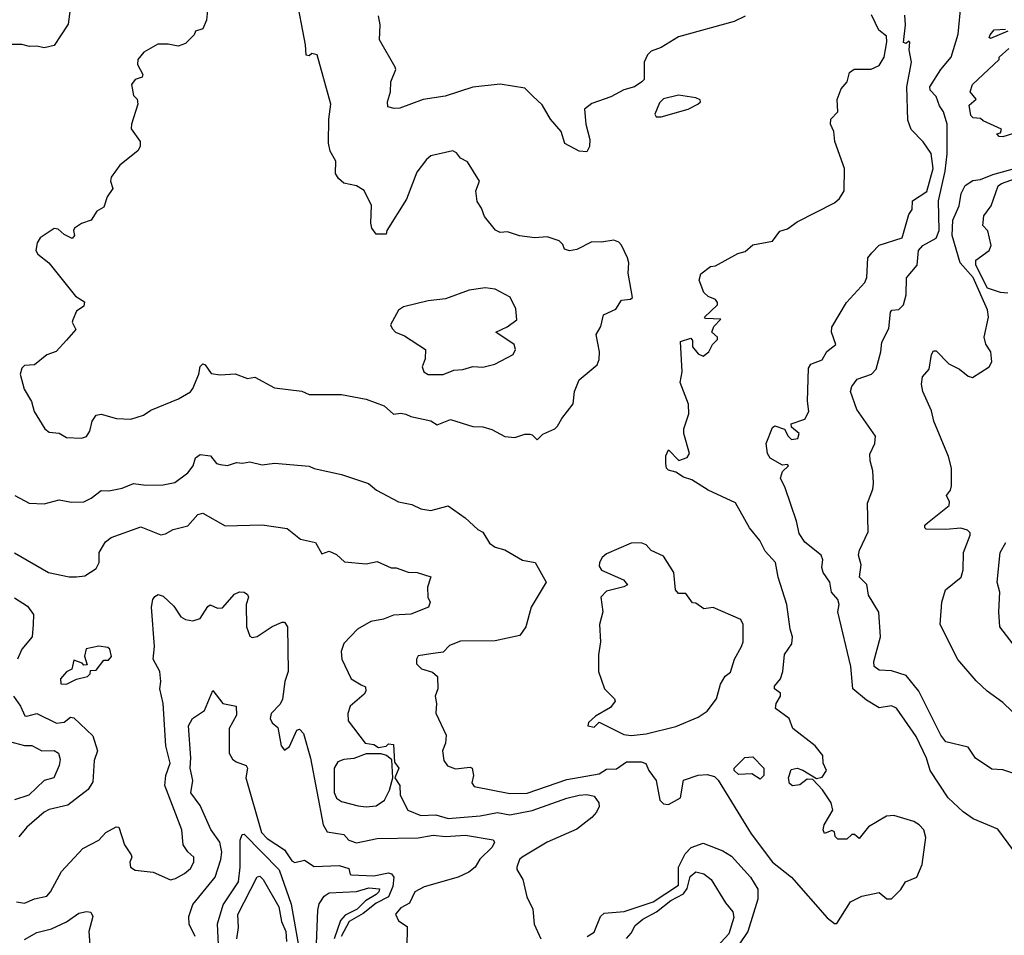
# Model space of a CAD drawing. Extents: x 1995148 to 2088947, y 769131 to 906009.
# Tile 248 of 256: x 2026666 to 2030641, y 832100 to 835796. Entities that reach past the tile are written whole.
import ezdxf

# ---------------------------------------------------------------- set-up
doc = ezdxf.new("R2010")
doc.units = 0

msp = doc.modelspace()

# ---------------------------------------------------------------- linework, layer by layer
at = {"layer": '0CON05XD'}
for points in [[(2028755, 834100), (2028777.7, 834122.3), (2028826.1, 834143.9), (2028837.5, 834155), (2028853.9, 834186.1), (2028900, 834245), (2028906.2, 834295), (2028925, 834342.5), (2028996.8, 834403.2), (2029005.6, 834425), (2029006.9, 834455), (2028993.3, 834525), (2029011.7, 834558.3), (2029022.5, 834605), (2029072, 834628), (2029095, 834663.3), (2029131.7, 834668.3), (2029140, 834675), (2029122.7, 834772.7), (2029125.5, 834814.5), (2029120, 834835), (2029095, 834886), (2029085, 834898), (2029065, 834906.2), (2029015, 834898.8), (2028975, 834900), (2028915, 834868.8), (2028885, 834863.3), (2028865, 834870), (2028858.3, 834888.3), (2028843.6, 834903.6), (2028795, 834920), (2028745, 834916.2), (2028683.9, 834923.9), (2028635, 834940), (2028605, 834937.5), (2028587, 834947), (2028541.7, 835001.7), (2028530, 835035), (2028512.3, 835062.3), (2028507.5, 835105), (2028522.5, 835145), (2028473, 835223), (2028445, 835237.5), (2028429.3, 835259.3), (2028415, 835267.5), (2028325, 835246.7), (2028308.3, 835231.7), (2028269.3, 835180.7), (2028227.7, 835072.3), (2028147.5, 834945), (2028145, 834930), (2028105, 834930), (2028087.5, 834955), (2028083.3, 834975), (2028086.1, 835046.1), (2028056.1, 835106.1), (2028025, 835126.2), (2027975, 835136.7), (2027952.5, 835155), (2027941.2, 835175), (2027942, 835225), (2027918.8, 835265), (2027912.3, 835297.7), (2027913.8, 835395), (2027922.5, 835455), (2027866.7, 835655), (2027845, 835660), (2027835, 835650), (2027823, 835653), (2027820, 835695), (2027780.7, 835900.7)], [(2026870.5, 835849.5), (2026861.7, 835778.3), (2026805, 835692.5), (2026765, 835682.5), (2026735, 835690), (2026705, 835687.5), (2026675, 835696.2), (2026585, 835696.7)], [(2027428, 835875), (2027420, 835795), (2027405, 835760), (2027375, 835750), (2027370, 835735), (2027335, 835700), (2027305, 835690), (2027265, 835697.5), (2027223, 835697), (2027167.5, 835665), (2027143.3, 835635), (2027141.2, 835615), (2027162.5, 835575), (2027160, 835565), (2027132.5, 835555), (2027117.5, 835535), (2027125, 835490), (2027140, 835475), (2027143.3, 835455), (2027116.7, 835375), (2027116.4, 835356.4), (2027152.5, 835305), (2027152.5, 835285), (2027143, 835267), (2027070.7, 835209.3), (2027035, 835160), (2027032.5, 835145), (2027042.5, 835115), (2027019.3, 835080.7), (2027005, 835040), (2026977, 835023), (2026955, 834987.5), (2026915, 834973.3), (2026887.5, 834955), (2026882.5, 834945), (2026887.5, 834925), (2026877.5, 834912.5), (2026845, 834928.8), (2026821.2, 834951.2), (2026805, 834953.8), (2026748.8, 834915), (2026736.2, 834895), (2026731.2, 834865), (2026739.5, 834849.5), (2026783.8, 834815), (2026890.7, 834680.7), (2026927, 834657), (2026925, 834640), (2026895, 834620), (2026880, 834585), (2026877.5, 834575), (2026892.5, 834545), (2026855, 834502.5), (2026813.6, 834456.4), (2026775, 834443.3), (2026725, 834403.3), (2026685, 834400), (2026675, 834390), (2026667.5, 834365), (2026683.3, 834305), (2026713.8, 834255), (2026724.1, 834214.1), (2026766.7, 834145), (2026785, 834131.2), (2026825, 834126.7), (2026855, 834110), (2026915, 834106.7), (2026935, 834113.3), (2026948.8, 834135), (2026958.8, 834175), (2026975, 834200), (2026995, 834203.3), (2027056.4, 834186.4), (2027115, 834183.8), (2027165, 834200), (2027195, 834220), (2027307.5, 834265), (2027355, 834293.8), (2027365, 834306.7), (2027388.8, 834365), (2027394.2, 834395.8), (2027405, 834407.5), (2027415, 834402.5), (2027438.3, 834368.3), (2027475, 834362.5), (2027536.1, 834366.1), (2027585, 834347.5), (2027615, 834352.5), (2027695, 834310), (2027805, 834296.7), (2027835, 834283.3), (2027965, 834283.3), (2028065, 834263.8), (2028136.8, 834236.8), (2028175, 834203.8), (2028205, 834208), (2028224.1, 834204.1), (2028245, 834193.8), (2028325, 834176.7), (2028350.7, 834160.7), (2028405, 834182.5), (2028495, 834153.3), (2028535, 834152.5), (2028571.7, 834141.7), (2028623.9, 834113.9), (2028665, 834110), (2028705, 834122.5), (2028725, 834122.5), (2028735, 834120), (2028755, 834100)], [(2030675, 832754), (2030635, 832767.5), (2030590.5, 832770.5), (2030525, 832814.2), (2030495, 832859.2), (2030405, 832880.6), (2030385, 832908), (2030295.7, 833085), (2030245, 833149.2), (2030185, 833168), (2030135, 833170), (2030115.8, 833185), (2030114.6, 833205), (2030141.4, 833305), (2030134, 833404), (2030092.3, 833472.3), (2030086.1, 833516.1), (2030056.2, 833545), (2030062.5, 833595), (2030052.5, 833635), (2030055.8, 833655), (2030091.7, 833728.3), (2030087.8, 833845), (2030109.7, 833900.3), (2030112.2, 833925), (2030110.5, 833975), (2030098.6, 834015), (2030097.3, 834042.7), (2030118, 834085), (2030121.2, 834115), (2030045, 834222.5), (2030020, 834295), (2030025.7, 834315), (2030046.2, 834345), (2030105, 834365.8), (2030122.9, 834385), (2030142.2, 834455), (2030146.5, 834495), (2030175, 834550), (2030181.4, 834615), (2030186, 834624), (2030215, 834626.2), (2030234.2, 834645.8), (2030244.4, 834685), (2030245.7, 834754.2), (2030288.6, 834805), (2030294.3, 834865), (2030312.2, 834885), (2030366.1, 834913.9), (2030377.8, 834945), (2030374.4, 835065), (2030401.4, 835185), (2030409.6, 835255), (2030410, 835375), (2030395.7, 835425), (2030379.1, 835449.1), (2030366.1, 835486.1), (2030341.5, 835511.5), (2030340, 835525), (2030384.2, 835595), (2030426.7, 835645), (2030455, 835737.5), (2030466.9, 835865)], [(2029595, 835810), (2029550.5, 835789.5), (2029325, 835726.9), (2029255, 835683.8), (2029215, 835668.8), (2029200, 835655), (2029187.5, 835625), (2029186.2, 835555), (2029177.5, 835545), (2029147.5, 835525), (2029105, 835513.3), (2029052.5, 835485), (2028975, 835457.5), (2028946, 835435), (2028950.8, 835375), (2028967.3, 835312.7), (2028966.1, 835283.9), (2028955, 835262.5), (2028925, 835266.2), (2028866.1, 835296.1), (2028852, 835345), (2028808.8, 835395), (2028775, 835453.3), (2028738, 835488), (2028705, 835520), (2028605, 835536), (2028495, 835523.3), (2028382.9, 835487.1), (2028295, 835473.8), (2028200.9, 835439.1), (2028177.5, 835437.5), (2028152.5, 835445), (2028150, 835465), (2028163.3, 835505), (2028164, 835545), (2028184, 835595), (2028182, 835605), (2028118.6, 835715), (2028120.8, 835775), (2028115, 835812.5)], [(2029965, 832147.5), (2030020, 832235), (2030065, 832257.5), (2030135, 832272.5), (2030166.4, 832246.4), (2030185, 832246.7), (2030223.3, 832285), (2030242.5, 832315), (2030287.5, 832335), (2030308.8, 832385), (2030323.8, 832495), (2030315.9, 832525.9), (2030297.5, 832545), (2030275, 832558.8), (2030195, 832583.8), (2030165, 832581.2), (2030092.7, 832537.3), (2030055, 832490), (2030036.1, 832506.1), (2030025, 832506.7), (2030005, 832487.5), (2029968.3, 832488.3), (2029958.3, 832498.3), (2029955, 832517.5), (2029945, 832522.5), (2029915, 832510), (2029910, 832525), (2029913.3, 832545), (2029948.8, 832605), (2029941.2, 832635), (2029906.4, 832686.4), (2029868.3, 832728.3), (2029845, 832730), (2029815, 832706.7), (2029785, 832702.5), (2029773, 832713), (2029770, 832735), (2029780.7, 832769.3), (2029805, 832773.8), (2029827, 832767), (2029882.5, 832732.5), (2029905, 832737.5), (2029923.3, 832765), (2029910, 832795), (2029907.5, 832825), (2029876.7, 832865), (2029786.7, 832935), (2029772.5, 832975), (2029716.7, 833015), (2029720, 833035), (2029736.7, 833065), (2029737, 833077), (2029712.5, 833095), (2029712.5, 833105), (2029737.5, 833135), (2029746.7, 833165), (2029753.6, 833233.6), (2029783, 833277), (2029785.7, 833305), (2029775.7, 833335), (2029763.3, 833435), (2029727.5, 833545), (2029717.5, 833605), (2029675, 833650), (2029653.6, 833693.6), (2029612, 833745), (2029555, 833846.2), (2029445, 833896.2), (2029379.1, 833939.1), (2029345, 833949.2), (2029315, 833970), (2029285, 833977.5), (2029277.5, 833985), (2029273.9, 834003.9), (2029273.9, 834036.1), (2029285, 834060), (2029327, 834017), (2029360.7, 834029.3), (2029370, 834045), (2029347.5, 834125), (2029347.5, 834145), (2029366.7, 834205), (2029366.1, 834243.9), (2029331.7, 834331.7), (2029340, 834375), (2029333, 834497), (2029375, 834510), (2029381.7, 834501.7), (2029382.5, 834475), (2029405, 834447.5), (2029425, 834437.5), (2029447.5, 834455), (2029462.5, 834485), (2029482.5, 834505), (2029482.5, 834515), (2029460, 834535), (2029468.3, 834558.3), (2029496.7, 834586.7), (2029435, 834590), (2029430, 834595), (2029482.5, 834645), (2029482.5, 834655), (2029475, 834666.2), (2029445, 834678.8), (2029428, 834695), (2029408.8, 834745), (2029415, 834770), (2029455, 834800), (2029475, 834802.5), (2029565, 834852.5), (2029595, 834860), (2029625, 834887.5), (2029705, 834902.5), (2029735, 834942.5), (2029765, 834952.5), (2029805, 834980), (2029955, 835056.7), (2029975.8, 835074.2), (2029993.8, 835105), (2029996.2, 835195), (2029956.7, 835305), (2029952.5, 835345), (2029938.8, 835375), (2029940, 835395), (2029968.8, 835425), (2029966.1, 835473.9), (2029982.3, 835517.7), (2030006.7, 835545), (2030016.4, 835583.6), (2030035, 835596.2), (2030103.2, 835596.8), (2030135, 835610.8), (2030155.9, 835645), (2030166.6, 835706.6), (2030165, 835730), (2030134.2, 835754.2), (2030105, 835815.7)], [(2030675, 832446.2), (2030615, 832528.8), (2030515, 832570), (2030475, 832598.2), (2030414.6, 832655), (2030341.2, 832765), (2030326, 832815), (2030285, 832902.5), (2030205, 833016), (2030185, 833025.8), (2030135, 833017.5), (2030085, 833049.2), (2030029.4, 833095), (2030020.8, 833185), (2029968.8, 833405), (2029973.8, 833435), (2029968.8, 833455), (2029943.3, 833485), (2029936, 833525), (2029910, 833565), (2029904.4, 833585), (2029908.1, 833615), (2029901.4, 833635), (2029835, 833686.9), (2029812.4, 833722.4), (2029801.8, 833771.8), (2029756.7, 833906.7), (2029737.5, 833945), (2029745, 833972.5), (2029770, 833995), (2029765, 834000), (2029745, 833997.5), (2029695, 834026.7), (2029684.2, 834045), (2029678.8, 834085), (2029705, 834150), (2029715, 834156.7), (2029753, 834143), (2029767.5, 834115), (2029781.7, 834101.7), (2029807.5, 834105), (2029812.5, 834125), (2029781.7, 834151.7), (2029780, 834165), (2029835, 834183.3), (2029852, 834215), (2029845.9, 834255.9), (2029850, 834390), (2029860, 834405), (2029905, 834423.3), (2029923.6, 834456.4), (2029960, 834485), (2029943.3, 834535), (2029943.8, 834555), (2030003.8, 834655), (2030077.5, 834735), (2030086, 834755), (2030090, 834835), (2030106, 834855), (2030135, 834886), (2030228, 834915), (2030255, 835010), (2030269.3, 835030.7), (2030270, 835065), (2030327.6, 835102.4), (2030354.2, 835195), (2030345.7, 835255.7), (2030313, 835303), (2030265, 835353.3), (2030251.3, 835391.3), (2030247.3, 835525), (2030266, 835625), (2030256.7, 835675), (2030260, 835705), (2030255, 835710), (2030245, 835700), (2030233.8, 835703.8), (2030242.5, 835775), (2030238.8, 835815)], [(2030655, 835750), (2030585, 835720), (2030580, 835725), (2030583.3, 835735), (2030600, 835755), (2030645, 835757.5)], [(2030695, 835342.5), (2030635, 835323.8), (2030620, 835325), (2030610, 835335), (2030625, 835340), (2030630, 835355), (2030555, 835387.5), (2030545, 835397.5), (2030515, 835400), (2030505, 835410), (2030498.3, 835451.7), (2030527.5, 835475), (2030502.5, 835505), (2030512.5, 835535), (2030620, 835635), (2030620, 835645), (2030659.3, 835680.7)], [(2029235, 835404.5), (2029255, 835404.7), (2029364, 835435), (2029403.8, 835455), (2029413.8, 835465), (2029413.3, 835473.3), (2029395, 835481.2), (2029325, 835491.4), (2029265, 835476.2), (2029248.8, 835461.2), (2029230, 835415), (2029235, 835404.5)], [(2030672.7, 833002.7), (2030635, 833040), (2030571.2, 833085), (2030526.8, 833126.8), (2030453.4, 833213.4), (2030382, 833355), (2030388.8, 833445), (2030403.3, 833495), (2030466, 833545), (2030474.2, 833575), (2030476.2, 833645), (2030503.3, 833715), (2030502.5, 833725), (2030492.5, 833735), (2030465, 833743.8), (2030405, 833738), (2030325, 833740), (2030320, 833745), (2030320, 833755), (2030330, 833765), (2030417.5, 833835), (2030419.3, 833849.3), (2030407.5, 833875), (2030423.6, 833896.4), (2030428, 833915), (2030426.9, 833985), (2030415, 834033.3), (2030355.6, 834175), (2030346.7, 834216.7), (2030312, 834295), (2030306.7, 834325), (2030310, 834355), (2030337.5, 834385), (2030346.2, 834445), (2030355, 834460), (2030365, 834458.8), (2030416.4, 834406.4), (2030460, 834385), (2030495, 834356.7), (2030512.3, 834352.3), (2030580, 834395), (2030590, 834415), (2030586.7, 834455), (2030566.1, 834486.1), (2030560, 834515), (2030576.9, 834595), (2030572.7, 834625), (2030515.2, 834755), (2030462.2, 834815), (2030430.9, 834925), (2030433.2, 834986.8), (2030458.1, 835045), (2030467.1, 835095), (2030482.8, 835127.2), (2030513.2, 835146.8), (2030545, 835151.1), (2030595, 835171.4), (2030745, 835212.9)], [(2030655, 834691.6), (2030625, 834694.8), (2030572.4, 834712.4), (2030525.4, 834805), (2030525.6, 834825), (2030580, 834865), (2030587.5, 834885), (2030574.3, 834944.3), (2030554.2, 834965), (2030558.6, 835005), (2030587.5, 835045), (2030615.6, 835125), (2030630, 835135), (2030765, 835183.7)], [(2028315, 834363.8), (2028375, 834364), (2028418.3, 834381.7), (2028455, 834384.2), (2028495, 834395.7), (2028535.9, 834394.1), (2028583.9, 834406.1), (2028657.5, 834445), (2028667.5, 834465), (2028662.5, 834485), (2028587.5, 834535), (2028633.2, 834556.8), (2028673.3, 834585), (2028669.3, 834629.3), (2028646.4, 834676.4), (2028585, 834708.8), (2028545, 834713.8), (2028480, 834705), (2028385, 834670), (2028315, 834661.2), (2028215, 834636.7), (2028195, 834623.3), (2028162.5, 834565), (2028169.3, 834549.3), (2028182.5, 834535), (2028219.7, 834519.7), (2028303.8, 834465), (2028302.7, 834427.3), (2028290, 834395), (2028297.5, 834375), (2028315, 834363.8)], [(2026645.6, 833875.6), (2026704.1, 833844.1), (2026765, 833842), (2026825, 833858), (2026875, 833848.8), (2026925, 833850), (2026955, 833864.2), (2026995, 833896), (2027025.9, 833894.1), (2027080, 833905), (2027125, 833923.8), (2027175, 833916.7), (2027245, 833918), (2027291.7, 833928.3), (2027345, 833966.7), (2027366, 833995), (2027375, 834027.5), (2027395, 834041.2), (2027436.1, 834036.1), (2027460, 834005), (2027475, 834000), (2027505, 833996.7), (2027541.2, 834008.8), (2027565, 834006.2)], [(2027565, 834006.2), (2027595, 834011.2), (2027645, 833999.2), (2027695, 834005.8), (2027835, 833993.3), (2027855, 833983.8), (2027965, 833960), (2028073.9, 833923.9), (2028106.4, 833896.4), (2028195, 833849.2), (2028248.8, 833838.8), (2028285, 833822), (2028325.8, 833814.2), (2028395, 833833.8), (2028463.8, 833785), (2028515, 833737.5), (2028535, 833727.5), (2028562.7, 833682.7), (2028585, 833666.2), (2028625, 833656.2), (2028695, 833614), (2028746.7, 833605), (2028791.2, 833525), (2028730, 833425), (2028708.8, 833345), (2028685, 833310), (2028585, 833288.1), (2028445, 833286.7), (2028400.3, 833269.7), (2028375, 833242.5), (2028325, 833236.7), (2028275, 833227.5), (2028267.5, 833215), (2028267.5, 833195), (2028287.5, 833175), (2028331.7, 833161.7), (2028352.5, 833145), (2028353.3, 833095), (2028343.3, 833065), (2028348.8, 833035), (2028345.9, 832995.9), (2028387.7, 832907.7), (2028384.2, 832875), (2028372.5, 832845), (2028378.1, 832805), (2028393.2, 832783.2), (2028425, 832771.2), (2028485, 832778.8), (2028492.5, 832775), (2028498, 832745), (2028491.2, 832715), (2028500.6, 832700.6), (2028645, 832672.5), (2028715, 832673.8), (2028875, 832729.1), (2029005, 832752.2), (2029035, 832770.8), (2029075, 832772), (2029115, 832800), (2029175, 832800), (2029193.9, 832793.9), (2029206, 832765), (2029235.3, 832725.3), (2029250.6, 832645), (2029265, 832630.6), (2029285, 832628.1), (2029332.9, 832655), (2029345, 832726.2), (2029405, 832745.6), (2029440.7, 832749.3), (2029470.7, 832740.7), (2029486.2, 832726.2), (2029619.4, 832509.4), (2029704.5, 832394.5), (2029782.2, 832335), (2029925, 832170), (2029955, 832146.7), (2029965, 832147.5)], [(2026645, 833644), (2026782.5, 833565), (2026865, 833547.5), (2026895, 833547.1), (2026928.8, 833551.2), (2026975, 833580), (2026986.2, 833605), (2026986.2, 833645), (2027012.1, 833687.9), (2027035, 833706), (2027155, 833748.6), (2027235, 833716), (2027255, 833720), (2027285, 833738), (2027345, 833752.5), (2027385, 833798), (2027405, 833804), (2027495, 833752.5), (2027645, 833756.5), (2027745, 833742.5), (2027799.3, 833699.3), (2027860, 833685), (2027885, 833640), (2027915, 833650), (2027945, 833637.5), (2027977.7, 833607.7), (2028065, 833600), (2028108.3, 833608.3), (2028165, 833583.3), (2028185, 833583.3), (2028233.6, 833566.4), (2028270, 833565), (2028325, 833547.5), (2028312.5, 833505), (2028313.3, 833465), (2028323.3, 833445), (2028316.7, 833425), (2028245, 833396), (2028175, 833391.8), (2028135, 833376.4), (2028083.4, 833366.6), (2028030, 833335), (2027975, 833277.5), (2027963.8, 833245), (2027966.7, 833215), (2028004, 833135), (2028045, 833111.2), (2028062.5, 833102.5), (2028063.8, 833085), (2028057, 833073), (2028000, 833025), (2027990, 832995), (2027992.5, 832965), (2028060, 832875), (2028095, 832870), (2028115, 832857.5), (2028145, 832863.3), (2028155, 832872.5), (2028175, 832870), (2028178.3, 832798.3), (2028196.7, 832775), (2028180, 832735), (2028200, 832705), (2028201.2, 832665), (2028233.3, 832605), (2028285, 832582.9), (2028345.5, 832585.5), (2028395, 832571.2), (2028525, 832581.4), (2028595.3, 832595.3), (2028645, 832586.2), (2028735, 832603.2), (2028875, 832653.8), (2028925, 832665.4), (2028955, 832668.2), (2028985, 832661.4), (2029004.4, 832635), (2029005, 832620), (2028995, 832596.2), (2028976, 832575), (2028915, 832527.8), (2028794.7, 832475.3), (2028694, 832415), (2028684, 832405), (2028672.5, 832375), (2028672.5, 832365), (2028697.5, 832325), (2028712.5, 832255), (2028737.5, 832205), (2028742.5, 832145), (2028770, 832085)], [(2029135, 832906.9), (2029195, 832913.1), (2029315, 832942.5), (2029405, 832980.6), (2029441.2, 833005), (2029479.2, 833055), (2029495, 833113.3), (2029514.2, 833145.8), (2029535, 833162.5), (2029552, 833215), (2029580, 833265), (2029586.2, 833285), (2029586.2, 833355), (2029577.5, 833375), (2029465, 833422.5), (2029428.3, 833418.3), (2029395, 833440), (2029381.7, 833441.7), (2029355, 833480), (2029325, 833480), (2029313.3, 833495), (2029306, 833565), (2029265, 833630), (2029215, 833653.3), (2029195, 833676.7), (2029175, 833683.8), (2029135, 833683.3), (2029035, 833640), (2029016.7, 833625), (2029006.2, 833605), (2029005, 833590), (2029015, 833573.8), (2029103.3, 833535), (2029120, 833515), (2029105, 833506), (2029035, 833489.4), (2029012.5, 833465), (2029020, 833405), (2029006.1, 833353.9), (2029011.2, 833285), (2029002.5, 833232.5), (2029002.5, 833165), (2029026.7, 833095), (2029066.7, 833055), (2029070, 833045), (2029050.5, 833019.5), (2028990, 832985), (2028961.7, 832958.3), (2028960, 832945), (2028985, 832940), (2029005, 832960), (2029105, 832910), (2029135, 832906.9)], [(2030676.7, 833275), (2030623.3, 833345), (2030618, 833405), (2030622, 833485), (2030612, 833525), (2030624.2, 833645), (2030647.5, 833685)], [(2026645, 833462.5), (2026698, 833428), (2026721.2, 833395), (2026720.8, 833355), (2026716, 833305), (2026674.3, 833255), (2026657.1, 833215)], [(2026652.5, 832235), (2026685, 832228.8), (2026725, 832246.7), (2026775, 832258), (2026790.8, 832275), (2026835, 832357.5), (2026920.3, 832449.7), (2026985, 832483.8), (2027013.3, 832515), (2027055, 832537.5), (2027066.1, 832536.1), (2027088.8, 832465), (2027116.2, 832425), (2027118.8, 832415), (2027110, 832395), (2027113.3, 832375), (2027132.3, 832362.3), (2027205, 832354), (2027275, 832324.2), (2027295, 832328.6), (2027331.2, 832348.8), (2027355, 832370), (2027368.6, 832395), (2027368.8, 832415), (2027345, 832436.2), (2027326, 832465), (2027320, 832525), (2027252, 832705), (2027256, 832745), (2027272.9, 832795), (2027255.6, 832865), (2027245.5, 833035), (2027231.9, 833095), (2027235.6, 833124.4), (2027231.9, 833165), (2027204.4, 833215), (2027210.6, 833265), (2027198.1, 833425), (2027202.9, 833455), (2027212, 833468), (2027225, 833475.6), (2027245, 833469.2), (2027288.3, 833428.3), (2027316.2, 833385), (2027335, 833374.2), (2027365, 833369.2), (2027395, 833378.8), (2027425, 833426.7), (2027435, 833433.3), (2027465, 833420.8), (2027485, 833422), (2027533.2, 833476.8), (2027553.6, 833486.4), (2027572.5, 833485), (2027585, 833476.2), (2027589.2, 833465), (2027580, 833435), (2027581.2, 833345), (2027595, 833307.5), (2027605, 833302.5), (2027625, 833306.2), (2027685, 833346.2), (2027725, 833363.8), (2027735, 833363.8), (2027746.7, 833345), (2027749.6, 833165), (2027736.5, 833125), (2027726.6, 833053.4), (2027717.8, 833032.2), (2027681.4, 832995), (2027676.9, 832975), (2027685, 832958), (2027708.6, 832938.6), (2027721.2, 832865), (2027735, 832847.5), (2027755, 832862.5), (2027785, 832927.5), (2027795, 832932.5), (2027811.2, 832915), (2027840, 832815), (2027890.9, 832545), (2027906.7, 832516.7), (2027975, 832506.2), (2027995, 832484), (2028025, 832472.9), (2028108.9, 832491.1), (2028275, 832493.8), (2028335, 832503.3), (2028385, 832498.2), (2028465, 832504.3), (2028577.5, 832485), (2028582.5, 832475), (2028573.3, 832455), (2028523.2, 832406.8), (2028504.5, 832375), (2028479.6, 832355), (2028435.5, 832334.5), (2028298.8, 832295), (2028261.2, 832275), (2028240, 832230), (2028205, 832210), (2028183.3, 832185), (2028195, 832157.5), (2028230, 832135), (2028230.7, 832109.3), (2028227.5, 832035)], [(2026855, 833113.8), (2026895, 833133.8), (2026940, 833145), (2026950, 833155), (2026951.7, 833168.3), (2026975, 833170), (2027005, 833210), (2027025, 833210), (2027036.7, 833225), (2027030, 833255), (2027021.7, 833261.7), (2026985, 833266.7), (2026934.2, 833255.8), (2026927, 833227), (2026938.3, 833191.7), (2026925, 833190), (2026918.3, 833198.3), (2026885, 833210), (2026876, 833174), (2026855, 833163.3), (2026830, 833135), (2026832.5, 833115), (2026855, 833113.8)], [(2026641.4, 833065), (2026669.2, 833025), (2026686.2, 832986.2), (2026695, 832983.8), (2026735, 832995.8), (2026815, 832955.6), (2026845, 832960), (2026870.3, 832979.7), (2026885, 832977.1), (2026960.8, 832905), (2026980, 832845), (2026966.5, 832805), (2026961.4, 832718.6), (2026942.1, 832687.9), (2026860, 832625), (2026785, 832608.1), (2026765, 832597.1), (2026695, 832536.2), (2026662.4, 832497.6)], [(2027373.6, 832095), (2027350, 832145), (2027349.1, 832175), (2027365.4, 832224.6), (2027455.5, 832335), (2027478.1, 832405), (2027481.2, 832435), (2027473.8, 832475), (2027437.3, 832527.3), (2027394, 832624), (2027356.9, 832675), (2027364.5, 832725), (2027354.2, 832774.2), (2027356.7, 832816.7), (2027347.5, 832945), (2027363.8, 832975), (2027412.3, 833007.7), (2027445, 833087.5), (2027485.9, 833035.9), (2027540, 833025), (2027541.7, 832988.3), (2027511.2, 832935), (2027511.9, 832835), (2027525, 832811.2), (2027539.5, 832799.5), (2027580, 832785), (2027585.7, 832775), (2027578.6, 832735), (2027642, 832515), (2027665, 832490.4), (2027735.3, 832445.3), (2027765, 832400), (2027776, 832394), (2027815, 832402.5), (2027855, 832378), (2027955, 832381.2), (2027995, 832370), (2028000, 832345), (2028005, 832343.3), (2028095, 832340), (2028155, 832351.2), (2028167.4, 832347.4), (2028176.9, 832335), (2028172.8, 832297.2), (2028154.8, 832255.2), (2028105, 832229), (2028052.1, 832187.9), (2027995.8, 832155), (2027963.7, 832095)], [(2026625, 832881.8), (2026685, 832865.5), (2026715.4, 832865.4), (2026755, 832843.8), (2026805, 832846.2), (2026822.5, 832835), (2026829.5, 832809.5), (2026825.7, 832785), (2026804, 832736), (2026765, 832724), (2026703.1, 832665), (2026645, 832646.9)], [(2028065, 832618), (2028105, 832622), (2028138.8, 832645), (2028158.8, 832685), (2028172.5, 832735), (2028168.3, 832808.3), (2028146.1, 832826.1), (2028125, 832832.5), (2028065, 832832.5), (2028015, 832813.8), (2027975, 832810), (2027950.5, 832799.5), (2027935.8, 832774.2), (2027935.8, 832675.8), (2027945, 832653.8), (2027965, 832640), (2028032.3, 832622.3), (2028065, 832618)], [(2029655, 832730), (2029621.7, 832751.7), (2029568.3, 832748.3), (2029550, 832765), (2029550, 832775), (2029593, 832817), (2029625, 832820), (2029670, 832775), (2029670, 832745), (2029655, 832730)], [(2027470.7, 832005), (2027464.5, 832145.5), (2027486.8, 832223.2), (2027549.7, 832315), (2027556.5, 832375), (2027556.1, 832483.9), (2027563.6, 832506.4), (2027572.3, 832507.7), (2027713.8, 832363.8), (2027761.1, 832225), (2027800.5, 832005)], [(2028956.7, 832095), (2028985, 832112), (2029010.6, 832175), (2029025, 832189.2), (2029105.6, 832195.6), (2029222.9, 832235), (2029325, 832302.1), (2029325.3, 832375), (2029351.8, 832428.2), (2029376, 832454), (2029425, 832471.9), (2029505, 832440.6), (2029539.4, 832419.4), (2029615.8, 832335), (2029645.5, 832285.5), (2029645.4, 832245), (2029605.4, 832115), (2029572.2, 832065)], [(2029115, 832087.1), (2029135, 832108), (2029150.4, 832139.6), (2029181.5, 832165), (2029236, 832194), (2029295, 832240.4), (2029345, 832267.6), (2029361, 832289), (2029372.5, 832337.5), (2029395, 832355.6), (2029428, 832348), (2029457.5, 832325), (2029515, 832231.2), (2029544.2, 832195), (2029548.6, 832171.4), (2029528.7, 832105), (2029463.9, 832035)], [(2027542.4, 832085), (2027549.1, 832130.9), (2027546.7, 832183.3), (2027625, 832335.8), (2027635, 832338.6), (2027649.4, 832325), (2027712.5, 832215), (2027722.5, 832155), (2027740.9, 832115), (2027743.5, 832075)], [(2027861.7, 831998.3), (2027869.4, 832200.6), (2027875, 832226.9), (2027895, 832258.1), (2027915, 832270.5), (2028025, 832276.2), (2028075, 832291.3), (2028117.8, 832287.8), (2028115.4, 832275), (2028105.4, 832265), (2028061.6, 832238.4), (2028028.2, 832205), (2027979.7, 832180.3), (2027961.1, 832158.9), (2027935.4, 832085)], [(2026685, 832082.2), (2026735, 832110.9), (2026794.6, 832125.4), (2026855.4, 832154.6), (2026905, 832189.2), (2026935, 832196.2), (2026953.6, 832193.6), (2026961.2, 832175), (2026945.6, 832115), (2026952.2, 832025)]]:
    msp.add_lwpolyline(points, dxfattribs=at)

doc.saveas('drawing.dxf')
